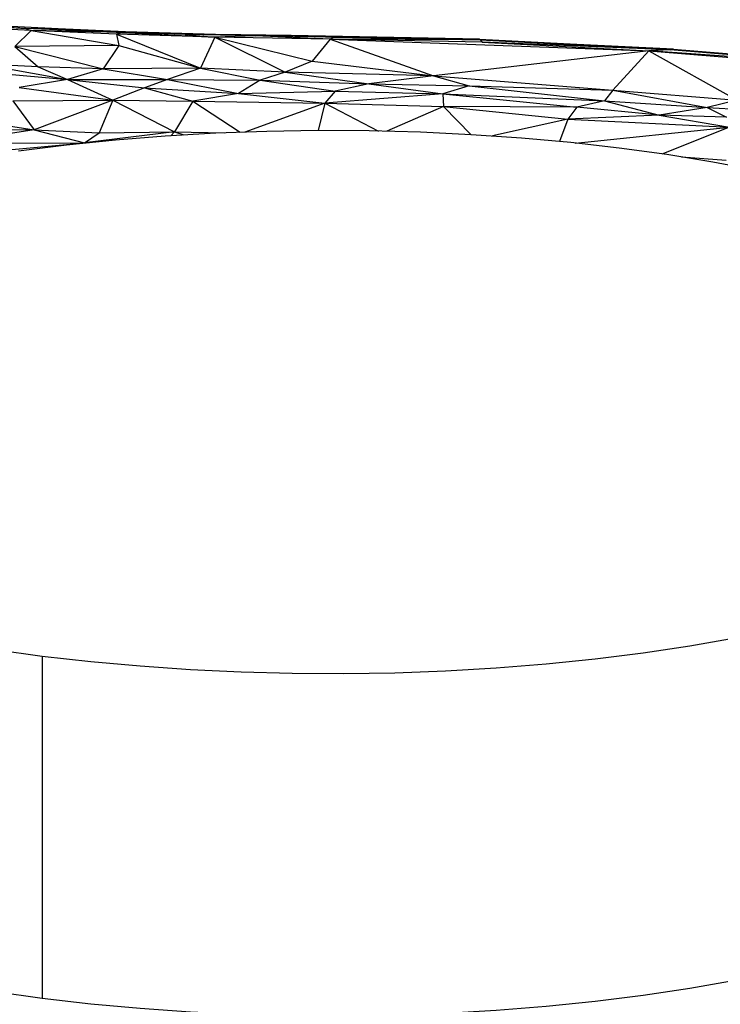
# Paper-space layout '_Dimétrica' of a CAD drawing. Header units: millimetres. Extents: x -87 to 521, y -257 to -44.
# Tile 12 of 20: x 184 to 261, y -153 to -45. Entities that reach past the tile are written whole.
import ezdxf

# ---------------------------------------------------------------- set-up
doc = ezdxf.new("R2010")
doc.units = ezdxf.units.MM

psp = doc.layouts.new('_Dimétrica')

# ---------------------------------------------------------------- linework, layer by layer
at = {"color": 7, "linetype": 'Continuous', "lineweight": 25}
for p, q in [((185.44, -45.8), (168.38, -44.86)), ((184.79, -45.55), (168.38, -44.86)), ((184.79, -45.55), (168.56, -44.59)), ((179.05, -45.14), (184.79, -45.55)), ((188.4, -45.59), (179.05, -45.14)), ((184.79, -45.55), (185.44, -45.8)), ((195.44, -45.99), (184.79, -45.55)), ((188.4, -45.59), (184.79, -45.55)), ((185.44, -45.8), (183.64, -47.56)), ((185.44, -45.8), (195.09, -47.44)), ((194.82, -46.18), (185.44, -45.8)), ((195.44, -45.99), (185.44, -45.8)), ((188.4, -45.59), (195.44, -45.99)), ((195.83, -45.92), (188.4, -45.59)), ((195.44, -45.99), (194.82, -46.18)), ((205.68, -46.53), (194.82, -46.18)), ((194.82, -46.18), (204.09, -49.92)), ((194.82, -46.18), (195.09, -47.44)), ((195.83, -45.92), (195.44, -45.99)), ((195.44, -45.99), (205.68, -46.53)), ((202.41, -46.23), (195.44, -45.99)), ((202.41, -46.23), (195.83, -45.92)), ((205.75, -46.22), (195.83, -45.92)), ((205.75, -46.22), (202.41, -46.23)), ((202.41, -46.23), (205.68, -46.53)), ((210.16, -46.36), (202.41, -46.23)), ((205.68, -46.53), (204.09, -49.92)), ((210.16, -46.36), (205.68, -46.53)), ((205.68, -46.53), (213.43, -50.36)), ((205.68, -46.53), (216.41, -49.18)), ((218.39, -46.74), (205.68, -46.53)), ((210.16, -46.36), (205.75, -46.22)), ((214.08, -46.33), (205.75, -46.22)), ((210.16, -46.36), (214.08, -46.33)), ((218.39, -46.74), (210.16, -46.36)), ((218.85, -46.53), (210.16, -46.36)), ((234.88, -46.73), (214.08, -46.33)), ((214.08, -46.33), (218.85, -46.53)), ((218.85, -46.53), (218.39, -46.74)), ((218.85, -46.53), (234.92, -46.83)), ((234.88, -46.73), (218.85, -46.53)), ((195.09, -47.44), (183.64, -47.56)), ((183.64, -47.56), (186.2, -49.8)), ((183.64, -47.56), (193.38, -50)), ((195.09, -47.44), (193.38, -50)), ((195.09, -47.44), (204.09, -49.92)), ((218.39, -46.74), (216.41, -49.18)), ((218.39, -46.74), (229.79, -50.78)), ((218.39, -46.74), (253.54, -48.03)), ((235.16, -47.07), (218.39, -46.74)), ((234.92, -46.83), (218.39, -46.74)), ((234.88, -46.73), (234.92, -46.83)), ((234.88, -46.73), (256.25, -47.85)), ((234.92, -46.83), (235.16, -47.07)), ((234.92, -46.83), (255.9, -47.93)), ((256.25, -47.85), (234.92, -46.83)), ((235.16, -47.07), (253.54, -48.03)), ((255.9, -47.93), (235.16, -47.07)), ((253.54, -48.03), (229.79, -50.78)), ((253.54, -48.03), (249.58, -52.35)), ((255.9, -47.93), (253.54, -48.03)), ((253.54, -48.03), (276.69, -49.87)), ((253.54, -48.03), (263.27, -53.45)), ((279.25, -49.85), (253.54, -48.03)), ((256.25, -47.85), (255.9, -47.93)), ((279.25, -49.85), (255.9, -47.93)), ((256.25, -47.85), (279.25, -49.85)), ((256.25, -47.85), (279.39, -49.76)), ((179.72, -49.44), (189.42, -51.2)), ((186.2, -49.8), (179.72, -49.44)), ((186.2, -49.8), (189.42, -51.2)), ((193.38, -50), (186.2, -49.8)), ((204.09, -49.92), (193.38, -50)), ((204.09, -49.92), (200.47, -51.18)), ((204.09, -49.92), (210.66, -51.27)), ((213.43, -50.36), (204.09, -49.92)), ((216.41, -49.18), (213.43, -50.36)), ((216.41, -49.18), (229.79, -50.78)), ((177.65, -50.14), (189.42, -51.2)), ((193.38, -50), (189.42, -51.2)), ((193.38, -50), (200.47, -51.18)), ((213.43, -50.36), (210.66, -51.27)), ((213.43, -50.36), (222.66, -51.66)), ((229.79, -50.78), (213.43, -50.36)), ((229.79, -50.78), (222.66, -51.66)), ((229.79, -50.78), (233.71, -51.89)), ((229.79, -50.78), (249.58, -52.35)), ((189.42, -51.2), (184.09, -52.07)), ((184.09, -52.07), (194.44, -53.45)), ((189.42, -51.2), (200.47, -51.18)), ((189.42, -51.2), (194.44, -53.45)), ((189.42, -51.2), (197.94, -52.1)), ((197.94, -52.1), (194.44, -53.45)), ((200.47, -51.18), (197.94, -52.1)), ((197.94, -52.1), (203.26, -53.59)), ((197.94, -52.1), (208.29, -52.74)), ((200.47, -51.18), (208.29, -52.74)), ((200.47, -51.18), (210.66, -51.27)), ((210.66, -51.27), (208.29, -52.74)), ((210.66, -51.27), (218.96, -52.46)), ((210.66, -51.27), (222.66, -51.66)), ((222.66, -51.66), (218.96, -52.46)), ((222.66, -51.66), (230.83, -52.76)), ((222.66, -51.66), (233.71, -51.89)), ((233.71, -51.89), (230.83, -52.76)), ((233.71, -51.89), (248.66, -53.54)), ((233.71, -51.89), (249.58, -52.35)), ((208.29, -52.74), (203.26, -53.59)), ((208.29, -52.74), (218.96, -52.46)), ((208.29, -52.74), (217.8, -53.8)), ((218.96, -52.46), (217.8, -53.8)), ((230.83, -52.76), (217.8, -53.8)), ((218.96, -52.46), (230.83, -52.76)), ((230.83, -52.76), (230.91, -54.15)), ((230.83, -52.76), (245.6, -54.23)), ((230.83, -52.76), (248.66, -53.54)), ((249.58, -52.35), (248.66, -53.54)), ((249.58, -52.35), (259.96, -54.28)), ((249.58, -52.35), (263.27, -53.45)), ((183.39, -53.52), (194.44, -53.45)), ((183.39, -53.52), (185.76, -56.73)), ((194.44, -53.45), (185.76, -56.73)), ((194.44, -53.45), (192.92, -57.08)), ((194.44, -53.45), (201.23, -56.96)), ((194.44, -53.45), (203.26, -53.59)), ((203.26, -53.59), (201.23, -56.96)), ((203.26, -53.59), (217.8, -53.8)), ((203.26, -53.59), (208.49, -57)), ((217.8, -53.8), (208.99, -56.98)), ((217.8, -53.8), (217.08, -56.82)), ((217.8, -53.8), (230.91, -54.15)), ((217.8, -53.8), (223.71, -56.87)), ((230.91, -54.15), (224.66, -56.89)), ((230.91, -54.15), (244.62, -55.54)), ((245.6, -54.23), (230.91, -54.15)), ((230.91, -54.15), (233.94, -57.27)), ((245.6, -54.23), (244.62, -55.54)), ((248.66, -53.54), (245.6, -54.23)), ((254.67, -55.12), (245.6, -54.23)), ((248.66, -53.54), (254.67, -55.12)), ((248.66, -53.54), (259.96, -54.28)), ((263.27, -53.45), (259.96, -54.28)), ((254.67, -55.12), (244.62, -55.54)), ((259.96, -54.28), (254.67, -55.12)), ((254.67, -55.12), (262.42, -56.45)), ((262.09, -55.35), (254.67, -55.12)), ((259.96, -54.28), (262.09, -55.35)), ((259.96, -54.28), (272.65, -54.96)), ((180.11, -55.88), (185.76, -56.73)), ((244.62, -55.54), (236.28, -57.41)), ((244.62, -55.54), (243.68, -58.02)), ((244.62, -55.54), (262.42, -56.45)), ((175, -56.64), (185.76, -56.73)), ((185.76, -56.73), (176.41, -58.19)), ((185.76, -56.73), (191.31, -58.18)), ((185.76, -56.73), (192.92, -57.08)), ((201.23, -56.96), (191.31, -58.18)), ((191.31, -58.18), (192.92, -57.08)), ((192.92, -57.08), (201.23, -56.96)), ((201.23, -56.96), (200.81, -57.4)), ((201.23, -56.96), (206.8, -57.07)), ((201.23, -56.96), (202.27, -57.3)), ((245.41, -58.19), (262.42, -56.45)), ((262.42, -56.45), (254.97, -59.4)), ((176.41, -58.19), (191.31, -58.18)), ((179.2, -59.27), (191.31, -58.18)), ((191.46, -58.19), (191.31, -58.18)), ((262.05, -60.13), (257.13, -59.73)), ((186.64, -114.74), (186.64, -152.46))]:
    psp.add_line(p, q, dxfattribs=at)
at = {"color": 7, "linetype": 'Continuous', "lineweight": 25, "flags": 128}
for points in [[(250.28, -58.75), (244.93, -58.14), (239.48, -57.65), (233.94, -57.27), (228.34, -57), (222.71, -56.85), (217.05, -56.82), (211.41, -56.91), (205.79, -57.11), (200.22, -57.44), (194.72, -57.88), (189.32, -58.43), (184.03, -59.09)], [(265.49, -61.23), (260.58, -60.3), (255.5, -59.47), (250.28, -58.75)], [(186.64, -114.74), (191.99, -115.35), (197.44, -115.84), (202.98, -116.23), (208.58, -116.49), (214.21, -116.64), (219.87, -116.67), (225.51, -116.58), (231.13, -116.38), (236.7, -116.05), (242.2, -115.62), (247.61, -115.06), (252.9, -114.4), (258.05, -113.63), (263.05, -112.75)], [(181.42, -114.02), (186.64, -114.74)], [(128.46, -124.46), (128.47, -124.93), (128.73, -126.81), (129.35, -128.67), (130.32, -130.53), (131.64, -132.36), (133.31, -134.15), (135.3, -135.91), (137.63, -137.63), (140.28, -139.29), (143.23, -140.89), (146.48, -142.43), (150.01, -143.9), (153.82, -145.29), (157.88, -146.6), (162.18, -147.82), (166.7, -148.95), (171.43, -149.98), (176.34, -150.91), (181.41, -151.74), (186.64, -152.46)], [(186.64, -152.46), (191.99, -153.07), (197.44, -153.57), (202.98, -153.95), (208.57, -154.22), (214.21, -154.36), (219.86, -154.39), (225.51, -154.31), (231.13, -154.1), (236.7, -153.78), (242.2, -153.34), (247.6, -152.79), (252.89, -152.12), (258.04, -151.35), (263.04, -150.47)]]:
    psp.add_lwpolyline(points, dxfattribs=at)

doc.saveas('drawing.dxf')
